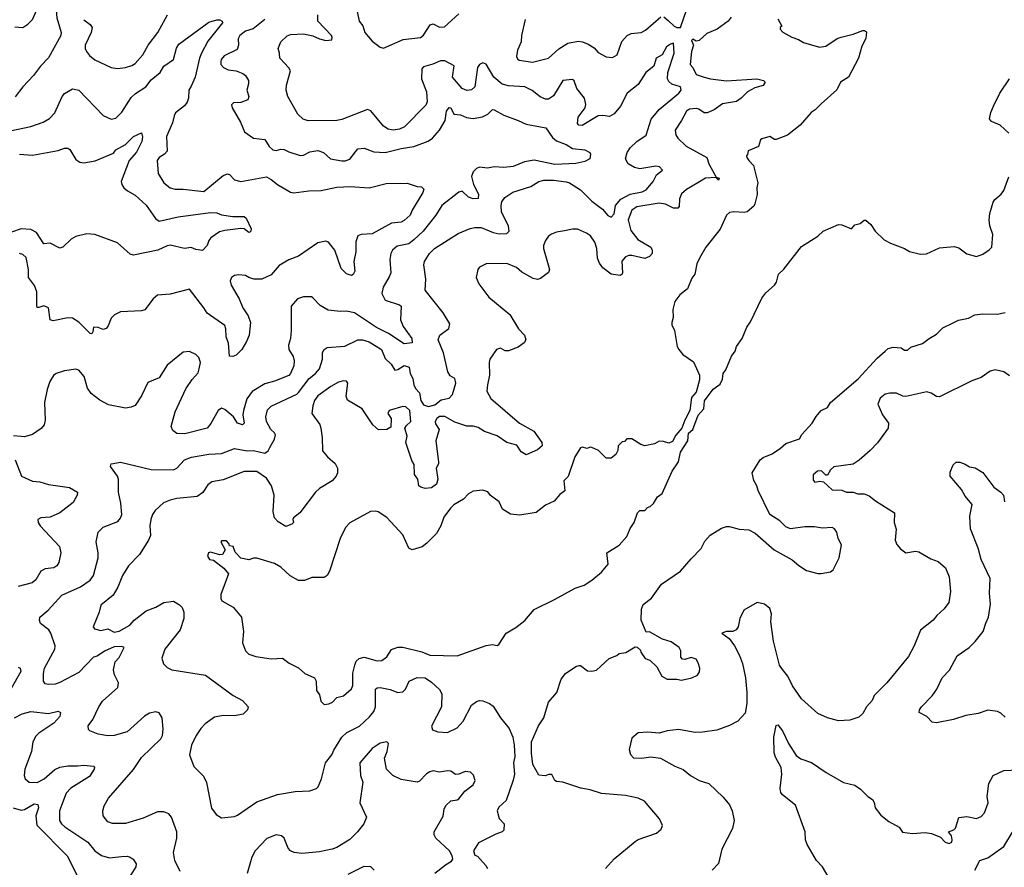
# Model space of a CAD drawing. Extents: x 1892934 to 2008621, y 567149 to 683290.
# Tile 88 of 256: x 1928575 to 1934719, y 606283 to 611574. Entities that reach past the tile are written whole.
import ezdxf

# ---------------------------------------------------------------- set-up
doc = ezdxf.new("R2010")
doc.units = 0

msp = doc.modelspace()

# ---------------------------------------------------------------- linework, layer by layer
at = {"layer": '0CON20XD'}
for points in [[(1928545, 611529.2), (1928595, 611525.8), (1928625, 611545.8), (1928655, 611576), (1928682.2, 611635), (1928688.4, 611681.6), (1928745, 611824), (1928765, 611848), (1928785, 611860), (1928802.5, 611855), (1928809.5, 611839.5), (1928795.4, 611774.6), (1928798.2, 611675), (1928807.9, 611585), (1928833.5, 611495), (1928831.1, 611475), (1928755, 611335.5), (1928705.4, 611285), (1928660.5, 611225), (1928593.8, 611155), (1928548, 611092)], [(1930670.8, 611675), (1930692.9, 611565), (1930715.5, 611535.5), (1930728.9, 611495), (1930775, 611440), (1930825, 611402.5), (1930845, 611396.7), (1930968.7, 611451.3), (1931075, 611464.2), (1931095, 611478.8), (1931136.9, 611543.1), (1931155, 611549.6), (1931195, 611528.6), (1931225, 611529.2), (1931315, 611610)], [(1932595, 611592.9), (1932620.3, 611570.3), (1932658.8, 611535), (1932675, 611526.2), (1932697.5, 611525), (1932756.7, 611695)], [(1928975, 611574.5), (1929014.7, 611544.7), (1929026.5, 611525), (1929020.8, 611495), (1928984.4, 611415), (1928984.2, 611395), (1928992.5, 611375), (1929010.2, 611350.2), (1929045, 611323.3), (1929145.4, 611275.4), (1929185, 611270), (1929235, 611275.6), (1929275, 611288.1), (1929295, 611301.9), (1929344.4, 611355), (1929376.4, 611415), (1929437.1, 611495), (1929498.1, 611605)], [(1933015, 611591.2), (1932995.7, 611565), (1932927.5, 611515), (1932862.1, 611487.9), (1932815, 611444.3), (1932795, 611440), (1932775, 611452.5), (1932767.5, 611445), (1932780, 611415), (1932767.9, 611375), (1932758.6, 611295), (1932775.7, 611275), (1932795, 611231.4), (1932846.7, 611215), (1932885, 611204.5), (1932985, 611192.5), (1933175, 611204.4), (1933216.7, 611195), (1933227.1, 611185), (1933215, 611164.5), (1933161.9, 611148.1), (1933115.5, 611125), (1933076.5, 611083.5), (1933047.2, 611062.8), (1932960.4, 611049.6), (1932907.7, 611012.3), (1932865, 610993.2), (1932845, 610993.4), (1932812.5, 611015), (1932795, 611019.6), (1932754.6, 611015.4), (1932736.4, 611003.6), (1932705, 610944.2), (1932664.2, 610885), (1932668.6, 610855), (1932680.8, 610835), (1932734.3, 610785), (1932862.3, 610715), (1932875.6, 610675), (1932921.7, 610591.7), (1932940, 610585), (1932935, 610572.9), (1932919.5, 610589.5), (1932855, 610584.7), (1932806.2, 610556.2), (1932736.1, 610513.9), (1932705, 610487.8), (1932692.5, 610455), (1932690.9, 610409.1), (1932682.1, 610397.9), (1932655, 610397.9), (1932605, 610422), (1932565, 610428.4), (1932425, 610405.3), (1932395, 610385.5), (1932372.7, 610325), (1932388.8, 610258.8), (1932431.4, 610201.4), (1932513.1, 610155), (1932521.2, 610135), (1932520.5, 610115), (1932504.2, 610095), (1932475, 610082.7), (1932395, 610103.1), (1932375, 610102.9), (1932355, 610094.4), (1932332.9, 610067.1), (1932336.2, 609995), (1932333.6, 609985), (1932322.1, 609977.9), (1932265, 609985.2), (1932213.2, 610025), (1932192.3, 610055), (1932180.8, 610085), (1932175.4, 610145.4), (1932164.4, 610185), (1932136.2, 610225), (1932112.7, 610242.7), (1932055, 610265.7), (1932025, 610267.1), (1931975, 610257.1), (1931925, 610248.6), (1931893.3, 610235), (1931875, 610222), (1931855.7, 610195), (1931844, 610165), (1931843.8, 610145), (1931880, 610015), (1931874, 609996), (1931825, 609958), (1931805, 609952.5), (1931778.3, 609958.3), (1931708.3, 609998.3), (1931675, 610028), (1931615, 610052.5), (1931485, 610050), (1931445, 610030), (1931433.3, 610015), (1931423.8, 609965), (1931440, 609925), (1931503, 609843), (1931633, 609733), (1931686.7, 609645), (1931725.7, 609605.7), (1931734, 609575), (1931723.2, 609556.8), (1931685, 609530), (1931625, 609508.1), (1931605, 609508.1), (1931575, 609523.5), (1931550, 609515), (1931508.8, 609455), (1931504, 609435), (1931506.5, 609355), (1931493.1, 609295), (1931490, 609255), (1931515, 609209.2), (1931694.3, 609055), (1931782.2, 609005), (1931834, 608935), (1931834.2, 608915), (1931805, 608888.1), (1931735, 608858.6), (1931705, 608875.6), (1931677.6, 608917.6), (1931615, 608935.4), (1931555, 608977.4), (1931474.3, 609004.2), (1931435, 609028.7), (1931405, 609036.7), (1931365, 609036.4), (1931290.8, 609060.8), (1931227.1, 609097.1), (1931195, 609096.9), (1931177.1, 609085), (1931167.7, 609065), (1931170.3, 609050.3), (1931193.4, 609015), (1931171.6, 608945), (1931188.9, 608815), (1931188.4, 608801.6), (1931173.9, 608775), (1931184.4, 608705), (1931175.7, 608675), (1931145, 608651.8), (1931105, 608648), (1931077.5, 608655), (1931066.5, 608665), (1931059.7, 608705), (1931038.8, 608735), (1931036.5, 608796.5), (1931021.8, 608821.8), (1930985.5, 608935), (1930992.9, 608975), (1930978.2, 609025), (1930988.1, 609041.9), (1931015.9, 609065), (1931009.6, 609135), (1930985, 609158.4), (1930965, 609160.4), (1930881.1, 609135), (1930873, 609115), (1930893.2, 609085), (1930890.4, 609029.6), (1930865, 609016.9), (1930814.5, 609014.5), (1930778.1, 609045), (1930712.5, 609145), (1930619.7, 609199.7), (1930612.9, 609225), (1930623.3, 609305), (1930615, 609316.7), (1930595, 609320), (1930565, 609311.4), (1930516, 609285), (1930435, 609225.6), (1930413.9, 609196.1), (1930404.2, 609164.2), (1930398, 609115), (1930447.5, 609047.5), (1930454.4, 609025), (1930463.5, 608965), (1930463.6, 608883.6), (1930495.5, 608845.5), (1930544.5, 608804.5), (1930557.5, 608775), (1930557.5, 608745), (1930550.6, 608725), (1930524.7, 608695.3), (1930445, 608647.8), (1930420, 608625), (1930323.3, 608495), (1930284.3, 608465), (1930279.4, 608455), (1930283.3, 608435), (1930273.3, 608425), (1930235, 608410.6), (1930188.9, 608438.9), (1930164.6, 608464.6), (1930156.5, 608505), (1930162.5, 608605), (1930147.3, 608665), (1930115, 608711.9), (1930055, 608753.1), (1929975, 608753.6), (1929845, 608702.3), (1929775, 608689.1), (1929749.8, 608670.2), (1929717.1, 608622.9), (1929682.2, 608597.8), (1929555, 608585.5), (1929513.3, 608575), (1929472.4, 608557.6), (1929419.7, 608510.3), (1929402.9, 608485), (1929393.1, 608455), (1929387.5, 608415), (1929391.4, 608355), (1929379.2, 608325), (1929323.4, 608236.6), (1929253.1, 608165), (1929217.1, 608105), (1929187.5, 608032.5), (1929157.6, 607982.4), (1929081.6, 607918.4), (1929070.6, 607875), (1929034, 607785), (1929041.4, 607771.4), (1929080.7, 607760.7), (1929125, 607770.5), (1929165, 607750), (1929195, 607756.8), (1929262, 607795), (1929288.9, 607825), (1929365, 607883.5), (1929425, 607906.2), (1929475, 607935.4), (1929534.1, 607944.1), (1929572.3, 607922.3), (1929588, 607905), (1929598.6, 607875), (1929598.8, 607835), (1929576.2, 607765), (1929481.5, 607645), (1929461.7, 607588.3), (1929473.4, 607553.4), (1929495, 607530), (1929525, 607515.8), (1929735, 607482.5), (1929906.7, 607355), (1929964.5, 607324.5), (1930000, 607285), (1929997.5, 607265), (1929970.5, 607239.5), (1929915, 607228.6), (1929845, 607230), (1929790.9, 607219.1), (1929731.7, 607178.3), (1929705, 607150), (1929675.7, 607105), (1929647.5, 607045), (1929633.8, 606985), (1929661.7, 606911.7), (1929721.3, 606851.3), (1929741.3, 606811.3), (1929772.3, 606652.3), (1929801.7, 606611.7), (1929835, 606592), (1929915, 606600), (1929935, 606607.5), (1930055, 606691.4), (1930183, 606737), (1930295, 606756.7), (1930385, 606760), (1930426.7, 606775), (1930437.5, 606785), (1930457.8, 606835), (1930483.5, 606935), (1930523.2, 606985), (1930535.4, 607015), (1930585.4, 607095), (1930615.6, 607125), (1930695, 607164.6), (1930757.3, 607222.7), (1930783.9, 607256.1), (1930795.3, 607285), (1930795.8, 607395), (1930805, 607404.2), (1930825, 607404.4), (1930887, 607393), (1930935, 607373.3), (1930965, 607378.6), (1930982.9, 607395), (1931005.8, 607445), (1931055, 607467.7), (1931104.6, 607464.6), (1931145, 607439.2), (1931195, 607392.5), (1931209.5, 607365), (1931207.1, 607285), (1931143.6, 607163.6), (1931150.5, 607140.5), (1931185, 607128.8), (1931245.5, 607124.5), (1931305, 607154), (1931342.5, 607195), (1931394.4, 607295.6), (1931425, 607318), (1931445, 607324.2), (1931465, 607321.9), (1931505.9, 607305.9), (1931528.7, 607288.7), (1931574.2, 607215), (1931629.3, 607149.3), (1931652.9, 607095), (1931661.1, 607045), (1931665.6, 606975), (1931657.1, 606935), (1931662.5, 606865), (1931655, 606827.5), (1931609.8, 606700.2)], [(1931201.8, 611318.2), (1931153.7, 611296.3), (1931095, 611280.5), (1931083.3, 611266.7), (1931081.9, 611205), (1931113.5, 611123.5), (1931117.7, 611062.3), (1931109.8, 611040.2), (1930975.7, 610905), (1930945, 610890), (1930905, 610884.5), (1930875, 610891.1), (1930845, 610908.9), (1930765.4, 611005.4), (1930745, 611014.4), (1930585, 610951.1), (1930555, 610944.6), (1930375, 610942.7), (1930343.7, 610953.7), (1930310.6, 610985), (1930247.8, 611095), (1930238.6, 611135), (1930238.9, 611165), (1930264.3, 611255), (1930255, 611274), (1930198.6, 611335), (1930195.4, 611365.4), (1930188.6, 611395), (1930204.6, 611435.4), (1930245, 611474.4), (1930265, 611482.1), (1930345, 611485.3), (1930405, 611473.6), (1930445, 611454.8), (1930485, 611444.6), (1930522.3, 611447.7), (1930525.8, 611464.2), (1930521.1, 611475), (1930435.6, 611565), (1930435.4, 611604.6)], [(1931729.6, 611575), (1931705.3, 611475), (1931703.5, 611436.5), (1931681.1, 611385), (1931675.8, 611345), (1931681.1, 611331.1), (1931692.5, 611322.5), (1931775, 611310), (1931875, 611333.3), (1931938.2, 611391.8), (1931995, 611427.5), (1932059.2, 611440.8), (1932087.1, 611437.1), (1932121.9, 611421.9), (1932158.8, 611398.8), (1932185, 611370), (1932235, 611342.5), (1932275, 611337.5), (1932302.5, 611355), (1932332, 611438), (1932365, 611475.8), (1932390.9, 611489.1), (1932452.5, 611495), (1932480.2, 611509.8), (1932575, 611593.3)], [(1933305, 611580), (1933330, 611535), (1933320, 611525), (1933320, 611515), (1933337, 611497), (1933392.5, 611465), (1933435, 611451.2), (1933465, 611431.2), (1933565, 611403.3), (1933605, 611410), (1933675, 611456.7), (1933700, 611465), (1933775, 611483.8), (1933835, 611507.5), (1933847, 611507), (1933858, 611498), (1933855, 611457.5), (1933830.3, 611409.7), (1933808.1, 611335), (1933745.8, 611215), (1933695.6, 611185), (1933673.6, 611136.4), (1933575, 611050), (1933538.3, 611011.7), (1933513.3, 610995), (1933445, 610916.7), (1933365.8, 610854.2), (1933295, 610826.2), (1933285, 610826.2), (1933255, 610845.6), (1933205, 610831.2), (1933196.7, 610825), (1933185, 610782.5), (1933120, 610755), (1933117, 610733), (1933110, 610725), (1933112.5, 610715), (1933123.8, 610695), (1933154.4, 610664.4), (1933180, 610555), (1933174, 610525), (1933176.1, 610483.9), (1933162.5, 610425), (1933155, 610410), (1933114.3, 610375.7), (1933095, 610371.4), (1933030, 610375), (1933005, 610370), (1932985.9, 610354.1), (1932945, 610266.7), (1932855.9, 610154.1), (1932816.7, 610085), (1932800.7, 610049.3), (1932786.7, 609985), (1932769.3, 609960.7), (1932742.5, 609895), (1932693.6, 609856.4), (1932662.5, 609815), (1932650, 609765), (1932652.5, 609715), (1932643.3, 609685), (1932645, 609670)], [(1928515, 610881.2), (1928645, 610907.3), (1928722, 610935), (1928761.7, 610958.3), (1928795, 610993.1), (1928840.6, 611095), (1928855, 611112.9), (1928905, 611142.5), (1928945, 611134), (1929095, 610976.2), (1929145, 610953.8), (1929175, 610960), (1929213.3, 610996.7), (1929271.5, 611088.5), (1929297, 611113), (1929362.9, 611155), (1929395, 611199.2), (1929452.2, 611245), (1929475.5, 611284.5), (1929534, 611326), (1929553.4, 611396.6), (1929568.9, 611421.1), (1929755, 611560), (1929805, 611574), (1929825, 611573.3), (1929837.5, 611565), (1929840, 611555), (1929748.7, 611441.3), (1929708.6, 611365), (1929696.3, 611333.7), (1929670.8, 611215), (1929645, 611158.8), (1929630.8, 611135), (1929628.6, 611085), (1929620.3, 611059.7), (1929602.6, 611037.4), (1929548, 610992), (1929538.4, 610975), (1929529.1, 610930.9), (1929491.5, 610845), (1929495.6, 610754.4), (1929478, 610735), (1929445, 610714.4), (1929432.3, 610695), (1929438.2, 610615), (1929475.3, 610555.3), (1929514.7, 610524.7), (1929544.5, 610515.5), (1929595, 610516.4), (1929725, 610501.1), (1929845, 610601.4), (1929871.2, 610611.2), (1929885, 610608), (1929915.6, 610575.6), (1929955, 610564.4), (1930115, 610593.3), (1930145, 610577.5), (1930183.8, 610545), (1930265, 610498.6), (1930285, 610494.5), (1930380, 610505), (1930457.1, 610507.1), (1930555, 610527.9), (1930636.4, 610533.6), (1930755, 610525.5), (1930862.5, 610552.5), (1930993.6, 610553.6), (1931055, 610532.5), (1931081.7, 610531.7), (1931096.7, 610516.7), (1931091.2, 610495), (1931023.8, 610386.2), (1931011.5, 610355), (1930975, 610320.8), (1930955, 610310.7), (1930895, 610304.4), (1930775, 610237.3), (1930705, 610233.8), (1930684.1, 610225.9), (1930672.3, 610187.7), (1930672, 610125), (1930660, 610065), (1930665.7, 610005), (1930655, 609983.3), (1930645, 609976.7), (1930615, 609988.8), (1930580.4, 610020.4), (1930540.7, 610135), (1930517.4, 610167.4), (1930501.4, 610185), (1930485, 610191.2), (1930435, 610181.4), (1930315, 610098.6), (1930255, 610074.4), (1930195, 610040.5), (1930145, 609981.1), (1930086.7, 609955), (1930036.2, 609955), (1930004, 609964), (1929985, 609976.4), (1929941.2, 609981.2), (1929915, 609977.5), (1929896, 609965), (1929888.6, 609945), (1929895, 609916.7), (1929945, 609830.8), (1929968.2, 609775), (1930000.5, 609725), (1930014.3, 609685), (1930006, 609605), (1929990, 609565), (1929960.5, 609515), (1929925, 609480.8), (1929905, 609471.2), (1929884.3, 609474.3), (1929877.6, 609555), (1929863.3, 609595), (1929862.3, 609645), (1929854.4, 609665), (1929745, 609742.6), (1929724.7, 609775), (1929635, 609892.5), (1929515, 609861.4), (1929435.8, 609854.2), (1929407.9, 609832.1), (1929355, 609763.8), (1929335, 609756.2), (1929205, 609751.2), (1929167.7, 609732.3), (1929145, 609710), (1929127.5, 609662.5), (1929115, 609645.7), (1929095, 609640.5), (1929065, 609652.7), (1929036, 609654), (1929032.5, 609625), (1929025, 609612.5), (1929015, 609616), (1928945, 609686.9), (1928905, 609710.8), (1928875, 609712.9), (1928785, 609694.3), (1928765, 609701.2), (1928754.3, 609775), (1928725, 609787.5), (1928695, 609776.7), (1928685, 609777.5), (1928681.2, 609785), (1928682.7, 609875), (1928666.9, 609915), (1928630, 609965), (1928629.8, 610015), (1928615, 610090.6), (1928595, 610108.9), (1928575, 610115.6)], [(1930032.7, 611517.3), (1929985, 611502.1), (1929948.1, 611475), (1929938.1, 611455), (1929940.6, 611415), (1929931.7, 611388.3), (1929852, 611348), (1929832.5, 611325), (1929829.5, 611310.5), (1929830.8, 611295), (1929846.2, 611275), (1929875, 611261.9), (1929925, 611254.3), (1929967.9, 611237.9), (1929983.8, 611225), (1930002.5, 611195), (1930003.1, 611175), (1929991.5, 611135), (1930004.4, 611095), (1929999.2, 611075), (1929955, 611058), (1929910, 611055), (1929897, 611043), (1929900, 611025), (1929953.8, 610935), (1929978, 610875), (1930035, 610834.4), (1930105, 610825.6), (1930132.7, 610782.7), (1930155, 610762.5), (1930175, 610758.1), (1930205, 610766.2), (1930224.6, 610764.6), (1930255, 610748.5), (1930325, 610726.7), (1930345, 610728.9), (1930385, 610749.5), (1930435, 610757.1), (1930470.8, 610745), (1930515, 610705.7), (1930585, 610692.9), (1930605.7, 610694.3), (1930635, 610703.8), (1930685, 610767.5), (1930725, 610773.1), (1930785, 610750.4), (1930855, 610746.1), (1930955, 610771.1), (1931035, 610782.2), (1931124.2, 610815.8), (1931151.5, 610835), (1931195.5, 610885), (1931230.9, 610945), (1931237.4, 611002.6), (1931255, 611027.1), (1931265.5, 611025), (1931283.8, 610983.8), (1931325, 610980.3), (1931363, 610963), (1931405, 610958.6), (1931462.4, 610967.6), (1931495.3, 610984.7), (1931525, 611013.8), (1931535, 611012), (1931595, 610978.5), (1931685.9, 610945.9), (1931735, 610921.5), (1931858.9, 610898.9), (1931899.7, 610839.7), (1931925, 610817.2), (1931985, 610795.3), (1932025, 610770.8), (1932101.7, 610761.7), (1932132.5, 610745), (1932137.5, 610735), (1932132.5, 610705), (1932101.7, 610688.3), (1932045, 610676.7), (1931915, 610669.8), (1931785, 610698.2), (1931725, 610686.5), (1931655, 610657.1), (1931595, 610651.8), (1931535, 610656.6), (1931495, 610647.6), (1931445, 610653.1), (1931425, 610645.5), (1931403.8, 610625), (1931394.7, 610595), (1931406.1, 610545), (1931437.1, 610485), (1931435, 610458.8), (1931405, 610455.6), (1931375, 610465.5), (1931335, 610504.2), (1931315, 610496.9), (1931209.5, 610415), (1931171.1, 610355), (1931092.3, 610255), (1931035, 610200), (1931002.5, 610175), (1930929.8, 610160.2), (1930901.9, 610135), (1930891.1, 610115), (1930883.7, 610076.3), (1930890.5, 609995), (1930881.4, 609968.6), (1930843.8, 609905), (1930835.4, 609865), (1930855, 609823.8), (1930944.6, 609794.6), (1930954.4, 609785), (1930951.1, 609701.1), (1930968.5, 609658.5), (1931022.9, 609585), (1931023.2, 609556.8), (1930975, 609550), (1930875.5, 609615.5), (1930802.5, 609652.5), (1930665, 609744.2), (1930615, 609754.6), (1930575, 609752.1), (1930500.2, 609760.2), (1930449.4, 609789.4), (1930405, 609838.8), (1930395, 609843.8), (1930345, 609843.8), (1930307.7, 609832.3), (1930270, 609785), (1930268.1, 609635), (1930264.4, 609585), (1930252.9, 609542.9), (1930254.4, 609515), (1930280.9, 609470.9), (1930287.5, 609445), (1930285, 609413.8), (1930265.9, 609365), (1930255, 609354.1), (1930165, 609317.8), (1930105, 609300.7), (1930025, 609252.5), (1929993.2, 609206.8), (1929970.8, 609135), (1929967.8, 609107.8), (1929975.6, 609055), (1929965, 609045.8), (1929934.4, 609055), (1929909.1, 609095), (1929855, 609140), (1929835, 609148.5), (1929813.3, 609135), (1929767.3, 609052.7), (1929744, 609025), (1929605, 608988.2), (1929555, 608990), (1929529.7, 609009.7), (1929520, 609035), (1929545, 609126.7), (1929610.9, 609269.1), (1929651.5, 609328.5), (1929689.8, 609370.2), (1929694.4, 609394.4), (1929702.9, 609435), (1929693.8, 609465), (1929673.3, 609485), (1929635, 609503.8), (1929595, 609498), (1929495, 609418.6), (1929445, 609337.5), (1929375, 609310), (1929334.5, 609225.5), (1929295, 609166.7), (1929270, 609155), (1929235, 609148.8), (1929129.8, 609169.8), (1929075, 609199.4), (1929021.2, 609241.2), (1928997.5, 609275), (1928977.2, 609347.2), (1928945, 609386.2), (1928925, 609392), (1928855, 609381.9), (1928802.5, 609365), (1928787, 609353), (1928764.3, 609315.7), (1928745.8, 609265), (1928730, 609185), (1928734, 609075), (1928727.5, 609045), (1928708.3, 609021.7), (1928655, 608985.7), (1928605, 608970), (1928585, 608973.3), (1928537.1, 608977.1)], [(1930104, 611575), (1930032.7, 611517.3)], [(1929575.8, 606255.8), (1929544.2, 606325), (1929534.4, 606375), (1929555.5, 606465), (1929555.5, 606505), (1929521.4, 606595), (1929505, 606615.8), (1929475, 606630), (1929435, 606628.5), (1929345, 606590.5), (1929236.1, 606556.1), (1929155, 606557.1), (1929125, 606567.5), (1929096, 606605), (1929094.2, 606635), (1929103, 606667), (1929130, 606715), (1929285, 606892.5), (1929335, 606968.1), (1929455.6, 607085), (1929465.5, 607105), (1929469.6, 607145), (1929464.8, 607215), (1929445, 607246.7), (1929425, 607252.9), (1929385, 607244.7), (1929353.3, 607226.7), (1929245, 607128.5), (1929165, 607105.7), (1929125, 607103.1), (1929065, 607114.4), (1929012.5, 607135), (1929003.9, 607143.9), (1929003.3, 607165), (1929032.2, 607205), (1929068.5, 607285), (1929090.9, 607319.1), (1929188.2, 607405), (1929192.2, 607435), (1929166.9, 607485), (1929160.9, 607515), (1929170, 607565), (1929196.7, 607593.3), (1929226.7, 607655), (1929212, 607662), (1929165, 607660), (1929105, 607633.1), (1929058.9, 607601.1), (1929035, 607593.8), (1928945, 607499.3), (1928825, 607435.5), (1928796.8, 607426.8), (1928754.2, 607424.2), (1928735, 607427.5), (1928724, 607444), (1928722.9, 607492.9), (1928729.7, 607525), (1928793.8, 607645), (1928796.4, 607665), (1928769.4, 607745), (1928756, 607766), (1928706, 607805), (1928698, 607825), (1928700, 607845), (1928752.6, 607887.4), (1928838.8, 607981.2), (1928955, 608034.6), (1929015.7, 608075), (1929036.1, 608103.9), (1929065.4, 608214.6), (1929065.6, 608245), (1929052.5, 608315), (1929065.5, 608374.5), (1929095, 608405.7), (1929188.3, 608441.7), (1929205, 608462), (1929211.8, 608485), (1929206.8, 608556.8), (1929191.5, 608625), (1929192.2, 608705), (1929185.3, 608725.3), (1929141.2, 608785), (1929145, 608802.5), (1929205, 608811.2), (1929395, 608766.9), (1929534.4, 608764.4), (1929555.4, 608774.6), (1929603.1, 608826.9), (1929647.2, 608842.8), (1929755, 608862.5), (1929835, 608865.5), (1929915, 608897.8), (1929995, 608882.6), (1930035, 608885.2), (1930105, 608869), (1930125, 608883.5), (1930136.9, 608903.1), (1930165.2, 608955), (1930171.8, 608981.8), (1930165.6, 608995.6), (1930142.1, 609015), (1930114.5, 609065), (1930111.1, 609095), (1930122.2, 609137.8), (1930145, 609161.5), (1930303.5, 609236.5), (1930315, 609246.8), (1930382.1, 609335), (1930421.2, 609365), (1930446.8, 609395), (1930464.4, 609455), (1930465, 609497.5), (1930474.3, 609515.7), (1930493, 609527), (1930604.5, 609535.5), (1930685, 609576.7), (1930715, 609576.5), (1930755, 609562.9), (1930833.4, 609515), (1930855, 609460), (1930893.3, 609423.3), (1930915, 609385.7), (1930935, 609389.7), (1930975, 609414.5), (1931005.6, 609405), (1931010.6, 609365), (1931028.3, 609335), (1931034.3, 609295), (1931045, 609272.5), (1931070, 609245), (1931077.7, 609197.7), (1931095, 609169.6), (1931125, 609160), (1931165, 609170.5), (1931205, 609200.5), (1931255, 609211.1), (1931274.7, 609235), (1931297.3, 609305), (1931290.8, 609335), (1931261.6, 609351.6), (1931247.3, 609375), (1931218.9, 609495), (1931187.1, 609575), (1931196.2, 609605), (1931252.6, 609647.4), (1931258.1, 609675), (1931218.2, 609745), (1931104.4, 609885), (1931110, 609955), (1931096.9, 610045), (1931101.4, 610065), (1931132.2, 610115), (1931164.1, 610145.9), (1931310.2, 610239.8), (1931385, 610270), (1931415, 610277.8), (1931455, 610277.5), (1931530, 610245), (1931567, 610237), (1931615, 610238.6), (1931629.2, 610255), (1931624.4, 610285), (1931580.9, 610375), (1931578.5, 610415), (1931583, 610437), (1931601.4, 610465), (1931651.9, 610498.1), (1931765, 610533.3), (1931815, 610564.5), (1931845, 610571.8), (1931905, 610573.6), (1931985, 610562.7), (1932005.8, 610555.8), (1932075, 610511.5), (1932145, 610441.2), (1932210.8, 610390.8), (1932245, 610351.1), (1932265, 610340.8), (1932285, 610361.9), (1932293.6, 610415), (1932326.2, 610453.8), (1932385, 610484.5), (1932459.5, 610500.5), (1932485, 610512.1), (1932528.1, 610565), (1932547.5, 610605), (1932586.7, 610635), (1932566.2, 610655), (1932545, 610660.5), (1932444, 610644), (1932411.5, 610651.5), (1932372.7, 610675), (1932356.1, 610706.1), (1932365.9, 610745), (1932385.2, 610774.8), (1932425, 610814), (1932485, 610854.4), (1932515, 610953.5), (1932565, 611014.5), (1932688.1, 611115), (1932701.4, 611135), (1932698, 611155), (1932645, 611172.5), (1932625, 611188.1), (1932617.5, 611205), (1932619.4, 611245), (1932659.2, 611365), (1932655, 611427.5), (1932635, 611422), (1932610.8, 611405), (1932582.9, 611355), (1932546.4, 611333.6), (1932531.1, 611285), (1932481.2, 611245), (1932435, 611170), (1932365.6, 611115), (1932324.7, 611035), (1932285, 610986.4), (1932255, 610970.5), (1932214.4, 610975.6), (1932185, 610974.4), (1932085, 610914), (1932063.3, 610915), (1932056.2, 610926.2), (1932060.6, 610965), (1932103.5, 611025), (1932108.2, 611045), (1932098.5, 611085), (1932051.8, 611145), (1932035, 611192), (1932025, 611200.6), (1931964.2, 611195), (1931905, 611098.1), (1931875, 611078.1), (1931855, 611078.1), (1931822.8, 611092.8), (1931772.8, 611132.8), (1931726.7, 611155), (1931625, 611162.1), (1931585, 611172.8), (1931534.5, 611215), (1931485, 611296.2), (1931465, 611306), (1931445, 611294.2), (1931431.8, 611275), (1931414.4, 611155), (1931395, 611135.7), (1931365, 611132.5), (1931335, 611145.7), (1931275.6, 611215), (1931285.6, 611285.6), (1931228.3, 611318.3), (1931201.8, 611318.2)], [(1934745.9, 610865.9), (1934693.3, 610915), (1934639.5, 610939.5), (1934626.4, 610956.4), (1934633.8, 610995), (1934652, 611035), (1934691.2, 611115), (1934750, 611205)], [(1928574, 610735), (1928655, 610728.5), (1928815, 610758.5), (1928855, 610772.9), (1928875, 610772.5), (1928887.5, 610765), (1928925, 610700.8), (1928951.2, 610685), (1928975, 610680), (1929046.1, 610693.9), (1929159.5, 610740.5), (1929175, 610762.7), (1929235.3, 610794.7), (1929285, 610844.4), (1929335, 610867.5), (1929342.3, 610842.3), (1929336.7, 610815), (1929305, 610747.5), (1929258.8, 610695), (1929209.1, 610565), (1929212.2, 610545), (1929225.6, 610525), (1929247.1, 610505), (1929295, 610477.9), (1929365, 610416.4), (1929422.9, 610332.9), (1929445, 610317.5), (1929565, 610343.3), (1929765, 610370), (1929805, 610368.6), (1929835, 610356), (1929905, 610345.7), (1929975, 610345.8), (1929988, 610335), (1930018.8, 610268.8), (1930015, 610250), (1930005, 610246), (1929975, 610268), (1929955, 610270.6), (1929855, 610257.8), (1929820.9, 610249.1), (1929767.6, 610212.4), (1929754.3, 610195), (1929745.7, 610165), (1929715, 610134), (1929675, 610140), (1929645, 610152.5), (1929603.9, 610146.1), (1929515, 610166.2), (1929495, 610162.9), (1929436.2, 610135), (1929285, 610103.8), (1929265, 610111.5), (1929185, 610182), (1929045, 610234.4), (1928995, 610237.5), (1928925, 610220), (1928896.5, 610203.5), (1928845, 610154.2), (1928825, 610148.6), (1928765, 610179.2), (1928725, 610174.4), (1928679.2, 610245), (1928645, 610265.2), (1928585, 610269.1), (1928525, 610248.7)], [(1930505, 607302.5), (1930526.1, 607313.9), (1930555, 607342.5), (1930595, 607353.8), (1930645, 607396.7), (1930652.9, 607417.1), (1930654.4, 607495), (1930665.5, 607545), (1930675, 607569.2), (1930692.8, 607587.2), (1930725, 607593.8), (1930805, 607572.3), (1930835, 607573.6), (1930865, 607596.9), (1930895, 607642.5), (1930935, 607656.7), (1930966.5, 607656.5), (1931085, 607627.7), (1931135, 607607.3), (1931305, 607602), (1931485, 607668), (1931525, 607673.8), (1931555, 607667.5), (1931565, 607673.3), (1931610, 607745), (1931670.5, 607779.5), (1931726.4, 607823.6), (1931785, 607892.5), (1931911.2, 607955), (1932040, 608025), (1932096.2, 608045), (1932144.5, 608075.5), (1932205, 608125.8), (1932246.7, 608175), (1932238, 608245), (1932316.5, 608293.5), (1932362.7, 608347.3), (1932385, 608398), (1932409.2, 608435), (1932430, 608495), (1932445, 608510), (1932475, 608510), (1932491.7, 608528.3), (1932510, 608535), (1932530, 608555), (1932554.1, 608595.9), (1932583, 608617), (1932646.7, 608755), (1932685.9, 608814.1), (1932698.8, 608875), (1932743.8, 608945), (1932747.3, 608992.7), (1932776.2, 609015), (1932807.5, 609105), (1932844, 609145), (1932848.6, 609195), (1932901.7, 609268.3), (1932945, 609300), (1932959.3, 609330.7), (1932963.8, 609365), (1932981.7, 609388.3), (1933016.7, 609473.3), (1933040, 609505), (1933046.7, 609535), (1933083.3, 609585), (1933112, 609655), (1933135, 609687.5), (1933206.7, 609835), (1933230.5, 609869.5), (1933285, 609917.5), (1933296.7, 609935), (1933308.8, 609985), (1933342.3, 610017.7), (1933452.3, 610157.7), (1933555, 610222.5), (1933587.5, 610255), (1933685, 610296.7), (1933705, 610294), (1933765, 610268.8), (1933786.4, 610293.6), (1933818.4, 610301.6), (1933845, 610323.8), (1933855, 610323.8), (1933885, 610296.2), (1933912, 610255), (1933969.5, 610199.5), (1934008.3, 610178.3), (1934095, 610146.9), (1934127.4, 610127.4), (1934195, 610110), (1934233.3, 610113.3), (1934315, 610150), (1934405, 610158.8), (1934435, 610150), (1934485, 610113.3), (1934545, 610096.7), (1934585, 610110), (1934625, 610136.7), (1934640, 610155), (1934646.1, 610233.9), (1934627.7, 610287.7), (1934624, 610325), (1934628.8, 610365), (1934648.8, 610435), (1934658.8, 610451.2), (1934700, 610485), (1934715, 610507.5), (1934747.3, 610592.7)], [(1932230, 606275), (1932284.5, 606335.5), (1932415.8, 606444.2), (1932434.2, 606455.8), (1932547.5, 606495), (1932578.3, 606521.7), (1932586.1, 606543.9), (1932566.7, 606585), (1932473.3, 606695), (1932435, 606713.8), (1932355, 606730.8), (1932205, 606742.9), (1932135, 606765.7), (1932075.8, 606775.8), (1931965, 606814), (1931925, 606818.8), (1931913.3, 606825), (1931895, 606862.5), (1931877, 606863), (1931853, 606853), (1931815, 606857.5), (1931777.5, 606925), (1931768.2, 606995), (1931768.2, 607065), (1931813.2, 607166.8), (1931844.5, 607215.5), (1931875, 607313.8), (1931925.8, 607375), (1931953.5, 607456.5), (1931981.7, 607491.7), (1932045, 607536.2), (1932065, 607543.3), (1932075, 607542.5), (1932118.3, 607508.3), (1932145, 607506.7), (1932175, 607513.3), (1932253.9, 607586.1), (1932300, 607605), (1932315, 607617.5), (1932357, 607623), (1932415, 607660), (1932427, 607657), (1932448.3, 607638.3), (1932450, 607625), (1932477, 607587), (1932506.2, 607576.2), (1932550, 607535), (1932582.5, 607475), (1932615, 607457.5), (1932675, 607456.7), (1932705, 607450), (1932770, 607465), (1932805, 607482.5), (1932816.4, 607503.6), (1932818.8, 607525), (1932809.5, 607559.5), (1932795, 607582.5), (1932765, 607592.5), (1932725, 607580), (1932711.7, 607581.7), (1932700, 607595), (1932700, 607635), (1932690, 607655), (1932640.7, 607690.7), (1932585, 607706.7), (1932505, 607752.5), (1932485, 607750), (1932452, 607825), (1932454.5, 607895), (1932465, 607922.9), (1932517.5, 607962.5), (1932580.3, 608049.7), (1932697.9, 608132.1), (1932765, 608208.8), (1932826.2, 608273.8), (1932851.1, 608318.9), (1932883.4, 608356.6), (1932955, 608399.4), (1932985, 608410.6), (1933005, 608410.6), (1933065, 608394.3), (1933125, 608388.8), (1933165, 608368.8), (1933282.5, 608265), (1933395, 608203.3), (1933435.9, 608165.9), (1933485, 608136.7), (1933555, 608116.7), (1933575, 608116.7), (1933635, 608128), (1933650.9, 608139.1), (1933688, 608215), (1933703.3, 608295), (1933682, 608335), (1933673.3, 608375), (1933660, 608395), (1933643.9, 608403.9), (1933585, 608399.2), (1933535, 608407.5), (1933475, 608407.5), (1933385, 608396.7), (1933355, 608407.5), (1933317.5, 608445), (1933255.9, 608485.9), (1933182, 608635), (1933174, 608665), (1933156.8, 608696.8), (1933146, 608745), (1933195, 608826), (1933215, 608842), (1933270, 608865), (1933321.4, 608898.6), (1933355, 608928.8), (1933441.3, 608958.7), (1933455, 608984), (1933520, 609055), (1933543.7, 609096.3), (1933575.4, 609134.6), (1933615, 609152.7), (1933634.4, 609185), (1933807.1, 609332.9), (1933925, 609460.4), (1933975, 609505.7), (1933995, 609520.8), (1934025, 609530.8), (1934075, 609526), (1934095, 609510.6), (1934115, 609511.1), (1934135, 609530), (1934207.6, 609552.4), (1934248.8, 609585), (1934295, 609611.4), (1934335, 609650), (1934395, 609678.8), (1934432.2, 609697.8), (1934495, 609710.8), (1934535, 609732), (1934585, 609738.6), (1934675, 609736), (1934725, 609746)], [(1932645, 609670), (1932660, 609635), (1932677.5, 609535), (1932687.5, 609515), (1932712.5, 609485), (1932779.3, 609439.3), (1932817.5, 609355), (1932816.2, 609325), (1932795, 609250), (1932766.2, 609215), (1932757.1, 609135), (1932724.3, 609075), (1932706, 609025), (1932669.5, 608980.5), (1932648.3, 608941.7), (1932625, 608930), (1932591.7, 608941.7), (1932565, 608942.5), (1932535, 608927.5), (1932475, 608913.8), (1932451.7, 608921.7), (1932395, 608957.5), (1932363, 608957), (1932348.3, 608941.7), (1932335, 608940), (1932310, 608915), (1932307.5, 608885), (1932295, 608860), (1932265, 608837.5), (1932235, 608837.5), (1932186.7, 608885), (1932145, 608903.8), (1932134.1, 608905.9), (1932115, 608897.5), (1932085, 608906.7), (1932075, 608902.5), (1932038, 608845), (1931997.5, 608722.5), (1931970.8, 608695), (1931976.1, 608633.9), (1931945, 608610), (1931910.5, 608569.5), (1931855, 608543.8), (1931797.5, 608497.5), (1931695, 608480.8), (1931638.3, 608488.3), (1931588.3, 608518.3), (1931567.5, 608565), (1931513.6, 608603.6), (1931496.1, 608626.1), (1931465, 608636.7), (1931405, 608630), (1931375.9, 608614.1), (1931345, 608581.2), (1931285, 608546.2), (1931263.8, 608525), (1931222.3, 608467.7), (1931202.5, 608415), (1931175, 608366.2), (1931115, 608306.2), (1931085.6, 608284.4), (1931025, 608264.6), (1931003.8, 608275), (1930965, 608358.8), (1930865, 608466.7), (1930811.7, 608501.7), (1930795, 608506.7), (1930765, 608503.8), (1930635.9, 608434.1), (1930608.8, 608405), (1930574, 608335), (1930508.1, 608131.9), (1930494.6, 608105.4), (1930475, 608091.9), (1930398.3, 608091.7), (1930352.9, 608072.9), (1930315, 608073.1), (1930262, 608102), (1930205, 608156.2), (1930165, 608179.2), (1930055, 608213.3), (1930035, 608213.3), (1930005, 608202.5), (1929955, 608212.5), (1929919.3, 608249.3), (1929906.4, 608286.4), (1929885, 608290), (1929880, 608305), (1929865, 608320), (1929835, 608320), (1929830, 608315), (1929857.5, 608265), (1929840, 608235), (1929825, 608232.5), (1929765, 608250), (1929753.3, 608245), (1929747.5, 608225), (1929760, 608205), (1929785, 608200), (1929849.3, 608149.3), (1929877.5, 608115), (1929831.2, 607985), (1929830.7, 607960.7), (1929837, 607947), (1929906.4, 607906.4), (1929960, 607845), (1929970.8, 607755), (1929966, 607685), (1929985, 607633.3), (1930005, 607614), (1930048.3, 607598.3), (1930145, 607584.2), (1930215, 607589.2), (1930257.3, 607557.3), (1930315, 607528), (1930355, 607492), (1930415, 607466.2), (1930424.2, 607445), (1930427, 607387), (1930445, 607360), (1930455, 607320), (1930475, 607300), (1930505, 607302.5)], [(1934751.7, 609351.7), (1934715, 609376), (1934661.7, 609388.3), (1934629.7, 609380.3), (1934575, 609340), (1934515, 609318.8), (1934315, 609220), (1934295, 609222.9), (1934263.1, 609243.1), (1934235, 609252.1), (1934105, 609221.1), (1934085, 609223.2), (1934045, 609241.9), (1934005, 609242.8), (1933975, 609236.2), (1933945, 609211.1), (1933930.4, 609175), (1933958, 609108)], [(1933958, 609108), (1933995.6, 609055), (1933994, 609025), (1933926.5, 608933.5), (1933881.2, 608885), (1933813.8, 608825), (1933775, 608799.2), (1933655, 608782), (1933635, 608763.8), (1933615, 608731.4), (1933605, 608731.4), (1933577.3, 608757.3), (1933552.5, 608755), (1933526.7, 608733.3), (1933525, 608700), (1933537, 608687), (1933567, 608693), (1933590, 608690), (1933645, 608640), (1933705, 608636.2), (1933735, 608623.7), (1933775, 608625.3), (1933803.7, 608613.7), (1933845, 608613.4), (1933875, 608602.7), (1933915, 608570), (1934033.3, 608495), (1934031.2, 608435), (1934043.6, 608393.6), (1934038, 608325), (1934047.3, 608297.3), (1934070.3, 608270.3), (1934105, 608246), (1934164.6, 608255.4), (1934185, 608252.2), (1934259.3, 608209.3), (1934305, 608192.5), (1934352.1, 608152.1), (1934373.9, 608096.1), (1934383.1, 608005), (1934372.9, 607935), (1934344.4, 607895.6), (1934298, 607855), (1934274, 607825), (1934195, 607763.8), (1934156.5, 607665), (1934120.8, 607599.2), (1933985, 607433.8), (1933906.7, 607355), (1933893.3, 607325), (1933858.8, 607285), (1933835, 607243.3), (1933810.7, 607219.3), (1933755, 607201.2), (1933685, 607196.7), (1933616.1, 607216.1), (1933555, 607242), (1933452.5, 607335), (1933396.5, 607416.5), (1933367, 607477), (1933335, 607517.8), (1933316.7, 607545), (1933277.5, 607695), (1933262.1, 607815), (1933265.5, 607865.5), (1933255, 607897.5), (1933222.5, 607925), (1933176.1, 607936.1), (1933092.5, 607887.5), (1933068.6, 607835), (1933058.5, 607785), (1933045.5, 607765), (1933025, 607755.8), (1932984.6, 607755.4), (1932956.7, 607745), (1933000.9, 607710.9), (1933035, 607665.7), (1933067.3, 607605), (1933084.5, 607555), (1933104.5, 607465), (1933112.9, 607375), (1933111.4, 607305), (1933100.8, 607245), (1933055.5, 607194.5), (1933005, 607168.6), (1932925, 607139.4), (1932835.8, 607125.8), (1932790, 607125), (1932685, 607142.2), (1932615, 607134.3), (1932565, 607120), (1932495, 607126.2), (1932435, 607121.2), (1932395, 607088.1), (1932378, 607018), (1932386.9, 606986.9), (1932405, 606966.2), (1932454.2, 606964.2), (1932512.7, 606972.7), (1932573.9, 606963.9), (1932663.3, 606913.3), (1932715, 606892.5), (1932760.8, 606855), (1932815, 606825.6), (1932875.5, 606805.5), (1932965, 606720), (1933005, 606672.5), (1933021.2, 606635), (1933032.5, 606575), (1933023.3, 606525), (1932955.8, 606395), (1932935, 606307.5), (1932895.9, 606264.1)], [(1928547.3, 608827.3), (1928586, 608725), (1928655, 608693.1), (1928700.7, 608689.3), (1928755, 608672.2), (1928885, 608653.5), (1928936, 608625), (1928932.9, 608605), (1928908.8, 608561.2), (1928825.2, 608494.8), (1928765, 608468.5), (1928706.2, 608463.8), (1928687.5, 608455), (1928690, 608435), (1928703.8, 608415), (1928824.2, 608285), (1928832.5, 608245), (1928818.5, 608185), (1928806.2, 608163.8), (1928787.9, 608152.1), (1928735, 608145.6), (1928707.6, 608132.4), (1928675, 608077.5), (1928652.3, 608057.7), (1928565, 608036.2)], [(1934725, 607220), (1934697.1, 607245), (1934675.3, 607255.3), (1934616.2, 607263.8), (1934555, 607242.1), (1934478.9, 607231.1), (1934402.5, 607205), (1934295, 607184.3), (1934268.8, 607188.8), (1934235, 607223.3), (1934188.3, 607248.3), (1934190, 607265), (1934202, 607285), (1934267.8, 607352.2), (1934298.6, 607395), (1934331.2, 607465), (1934376.1, 607513.9), (1934425, 607602.5), (1934500, 607655), (1934537.4, 607692.6), (1934585.7, 607754.3), (1934603.6, 607806.4), (1934620.9, 607845), (1934632.5, 607925), (1934626.9, 607995), (1934630.8, 608085), (1934574.2, 608205), (1934554.6, 608275), (1934508.6, 608395), (1934502.5, 608475), (1934517.7, 608547.7), (1934475, 608598.8), (1934450.7, 608640.7), (1934380, 608725), (1934380, 608750), (1934400, 608795), (1934418.3, 608811.7), (1934441.7, 608811.7), (1934475, 608800), (1934502.3, 608782.3), (1934535.9, 608775.9), (1934585, 608746.7), (1934652.5, 608655), (1934696.7, 608625), (1934713.8, 608605), (1934720, 608565)], [(1928565, 607531.9), (1928578, 607525), (1928583.3, 607505), (1928521.8, 607398.2)], [(1928543.4, 607216.6), (1928589.7, 607240.3), (1928645, 607255.7), (1928755, 607243.5), (1928815, 607257.5), (1928829.7, 607249.7), (1928825.5, 607225), (1928787.6, 607182.4), (1928695, 607120), (1928675, 607101.4), (1928657.3, 607065), (1928648.5, 607005), (1928607.2, 606895), (1928603.8, 606855), (1928609.5, 606835), (1928635, 606814.5), (1928685, 606812.2), (1928727.3, 606835), (1928795, 606893.3), (1928825, 606906.9), (1928875, 606916.8), (1928935, 606915.3), (1928975, 606920.9), (1929036.7, 606915), (1929042.9, 606905), (1929039.4, 606895), (1929009.9, 606850.1), (1928895, 606777.1), (1928866.2, 606745), (1928824.4, 606635), (1928824.5, 606575), (1928835.6, 606555), (1928856.9, 606535), (1929000.2, 606440.2), (1929044.6, 606384.6), (1929085, 606355.6), (1929135, 606342.1), (1929210.2, 606350.2), (1929245, 606351.5), (1929263.8, 606345), (1929283.3, 606333.3), (1929302.5, 606305), (1929300, 606285), (1929248.1, 606201.9)], [(1933625.7, 606215), (1933583.8, 606285), (1933546, 606325), (1933488.8, 606425), (1933478, 606455), (1933476, 606505), (1933415, 606671.2), (1933335, 606734.2), (1933325, 606748.8), (1933320, 606775), (1933330.8, 606865), (1933326.4, 606905), (1933290.1, 606970.1), (1933283, 606997), (1933281.5, 607095), (1933295, 607167.5), (1933305, 607172.5), (1933333.8, 607135), (1933372.9, 607055), (1933420.8, 606980.8), (1933449.1, 606959.1), (1933515, 606937.5), (1933606.7, 606875), (1933715, 606812.5), (1933785, 606794.5), (1933820.5, 606770.5), (1933866.7, 606725), (1933895.5, 606705.5), (1933906.4, 606686.4), (1933912, 606655), (1933947.3, 606607.3), (1933997.7, 606567.7), (1934063, 606533), (1934083, 606503), (1934145, 606492.9), (1934225, 606500.8), (1934264.2, 606494.2), (1934320.7, 606470.7), (1934350.2, 606440.2), (1934375, 606431.9), (1934390.8, 606439.2), (1934393.3, 606455), (1934388.9, 606478.9), (1934370, 606505), (1934403.3, 606516.7), (1934415, 606527.5), (1934435, 606594), (1934485, 606600), (1934545, 606587.1), (1934575, 606599.2), (1934595, 606622), (1934618.6, 606685), (1934610.8, 606725), (1934621.5, 606805), (1934649.2, 606855), (1934715, 606886.5), (1934846.9, 606893.1)], [(1931164.8, 606245.2), (1931231, 606299), (1931268.7, 606321.3), (1931277.1, 606332.9), (1931273.6, 606355), (1931257.5, 606385), (1931171.4, 606465), (1931161.4, 606485), (1931162.2, 606505), (1931217.8, 606602.2), (1931224.5, 606645), (1931235, 606668.6), (1931265, 606696.7), (1931305, 606703.3), (1931315, 606710.8), (1931352.8, 606757.2), (1931405, 606796.7), (1931416.7, 606825), (1931407.7, 606857.7), (1931387.7, 606877.7), (1931355, 606880.8), (1931315.3, 606864.7), (1931295, 606862.8), (1931265, 606881.9), (1931245, 606885.6), (1931195, 606877.1), (1931155, 606884), (1931135, 606879.2), (1931113.4, 606866.6), (1931070.5, 606819.5), (1931055, 606813.8), (1930955, 606830), (1930904.3, 606855), (1930864.6, 606895), (1930850.6, 606965), (1930867.1, 607005), (1930876.2, 607056.2), (1930865, 607066.7), (1930825, 607058.6), (1930774.3, 607025), (1930697.1, 606935), (1930701.9, 606855), (1930716.5, 606815), (1930697.9, 606685), (1930738.6, 606595), (1930721.9, 606555), (1930683.3, 606505), (1930635, 606455.6), (1930555, 606405.7), (1930525, 606395.6), (1930445, 606379.2), (1930335, 606368), (1930287.5, 606375), (1930265.7, 606385.7), (1930251.2, 606401.2), (1930225.5, 606465.5), (1930209.5, 606479.5), (1930175, 606485.7), (1930118.2, 606461.8), (1930043.6, 606385), (1930024.5, 606345), (1929995, 606243.3)], [(1928535, 606654), (1928585, 606638.8), (1928605, 606643.8), (1928665, 606678.5), (1928688.1, 606675), (1928692.8, 606655), (1928676.9, 606605), (1928682.3, 606545), (1928872.2, 606355), (1928942.2, 606215)], [(1931609.8, 606700.2), (1931565, 606657.9), (1931554.8, 606635), (1931566.5, 606586.5), (1931597.1, 606555), (1931595.8, 606514.2), (1931585.7, 606504.3), (1931545, 606490), (1931438.1, 606435), (1931406, 606385), (1931415, 606358.8), (1931432, 606352), (1931483.8, 606295), (1931493.3, 606275)], [(1934535.3, 606265), (1934565, 606325.8), (1934615, 606341.2), (1934715, 606413.3), (1934776.8, 606513.2)], [(1930625, 606239.4), (1930725, 606290), (1930765, 606287.5), (1930787.5, 606265)]]:
    msp.add_lwpolyline(points, dxfattribs=at)

doc.saveas('drawing.dxf')
